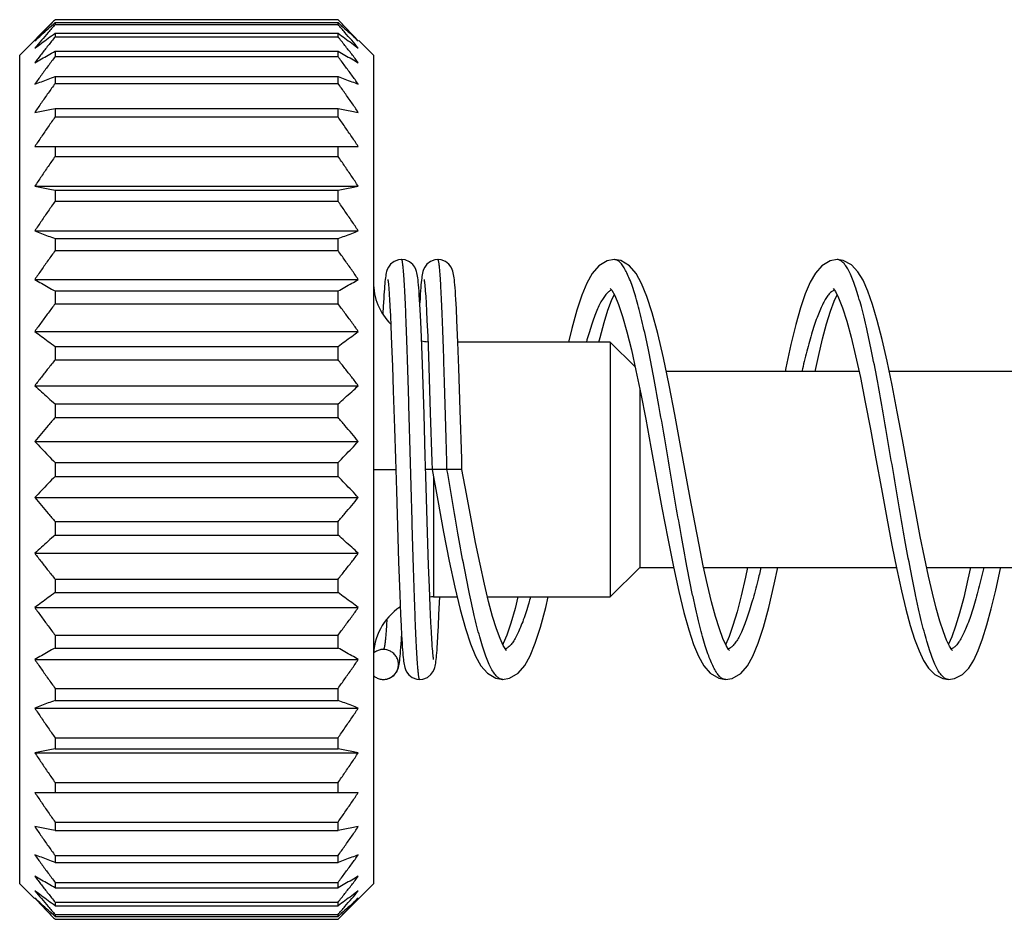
# Model space of a CAD drawing. Header units: inches. Extents: x 0 to 34, y 0 to 22.
# Tile 25 of 41: x 21.617 to 22.274, y 6.848 to 7.448. Entities that reach past the tile are written whole.
import ezdxf

# ---------------------------------------------------------------- set-up
doc = ezdxf.new("R2010")
doc.units = ezdxf.units.IN
doc.header["$LTSCALE"] = 1.87
doc.header["$MEASUREMENT"] = 0
doc.layers.get('0').update_dxf_attribs({"linetype": 'CONTINUOUS'})

msp = doc.modelspace()

# ---------------------------------------------------------------- linework, layer by layer
at = {"color": 7, "linetype": 'CONTINUOUS'}
for p, q in [((21.63923, 7.44743), (21.61661, 7.42481)), ((21.82899, 7.4484), (21.64023, 7.4484)), ((21.64023, 7.44643), (21.82899, 7.44643)), ((21.64023, 7.44643), (21.64023, 7.44523)), ((21.64023, 7.44523), (21.82899, 7.44523)), ((21.82899, 7.44523), (21.82899, 7.44643)), ((21.64023, 7.43937), (21.82899, 7.43937)), ((21.64023, 7.43937), (21.64023, 7.43698)), ((21.64023, 7.43698), (21.82899, 7.43698)), ((21.82899, 7.43698), (21.82899, 7.43937)), ((21.85261, 7.42481), (21.84284, 7.43458)), ((21.61661, 6.87205), (21.61661, 7.42481)), ((21.64023, 7.42733), (21.82899, 7.42733)), ((21.64023, 7.42733), (21.64023, 7.4238)), ((21.64023, 7.4238), (21.82899, 7.4238)), ((21.82899, 7.4238), (21.82899, 7.42733)), ((21.85261, 7.42481), (21.85261, 6.87205)), ((21.64023, 7.41052), (21.82899, 7.41052)), ((21.64023, 7.41052), (21.64023, 7.4059)), ((21.82899, 7.4059), (21.82899, 7.41052)), ((21.64023, 7.4059), (21.82899, 7.4059)), ((21.64023, 7.38922), (21.82899, 7.38922)), ((21.64023, 7.38922), (21.64023, 7.3836)), ((21.82899, 7.3836), (21.82899, 7.38922)), ((21.64023, 7.3836), (21.82899, 7.3836)), ((21.62669, 7.3638), (21.84253, 7.3638)), ((21.64023, 7.3638), (21.64023, 7.35727)), ((21.82899, 7.35727), (21.82899, 7.3638)), ((21.64023, 7.35727), (21.82899, 7.35727)), ((21.62669, 7.33731), (21.84253, 7.33731)), ((21.64023, 7.3347), (21.82899, 7.3347)), ((21.64023, 7.3347), (21.64023, 7.32738)), ((21.82899, 7.32738), (21.82899, 7.3347)), ((21.64023, 7.32738), (21.82899, 7.32738)), ((21.62669, 7.30758), (21.84253, 7.30758)), ((21.64023, 7.30241), (21.82899, 7.30241)), ((21.64023, 7.30241), (21.64023, 7.29442)), ((21.82899, 7.29442), (21.82899, 7.30241)), ((21.64023, 7.29442), (21.82899, 7.29442)), ((22.01329, 7.28843), (22.01321, 7.28843)), ((22.16203, 7.28843), (22.16196, 7.28843)), ((21.62669, 7.27513), (21.84253, 7.27513)), ((21.64023, 7.26749), (21.82899, 7.26749)), ((21.64023, 7.26749), (21.64023, 7.25896)), ((21.82899, 7.25896), (21.82899, 7.26749)), ((22.01065, 7.26918), (22.01158, 7.26802)), ((22.15945, 7.26912), (22.16082, 7.26722)), ((21.86336, 7.26221), (21.86365, 7.25712)), ((21.88377, 7.25523), (21.8834, 7.26191)), ((21.88748, 7.26378), (21.88776, 7.25933)), ((21.88776, 7.25933), (21.88804, 7.25406)), ((21.90799, 7.25547), (21.90763, 7.26196)), ((21.64023, 7.25896), (21.82899, 7.25896)), ((21.85918, 7.25729), (21.85892, 7.25219)), ((21.86365, 7.25712), (21.86396, 7.2511)), ((21.88417, 7.247), (21.88377, 7.25523)), ((21.88804, 7.25406), (21.88834, 7.24793)), ((21.90837, 7.2477), (21.90799, 7.25547)), ((21.86396, 7.2511), (21.86429, 7.24412)), ((21.8846, 7.23679), (21.88417, 7.247)), ((21.88834, 7.24793), (21.88882, 7.23702)), ((21.90896, 7.23345), (21.90837, 7.2477)), ((21.62669, 7.24051), (21.84253, 7.24051)), ((21.86429, 7.24412), (21.86479, 7.23182)), ((21.88528, 7.21868), (21.8846, 7.23679)), ((21.88882, 7.23702), (21.88931, 7.22405)), ((21.9096, 7.21601), (21.90896, 7.23345)), ((22.01061, 7.23343), (21.90896, 7.23343)), ((22.02725, 7.2168), (22.01061, 7.23343)), ((22.01061, 7.23343), (22.01061, 7.06343)), ((21.64023, 7.23053), (21.82899, 7.23053)), ((21.64023, 7.23053), (21.64023, 7.22161)), ((21.82899, 7.22161), (21.82899, 7.23053)), ((21.86479, 7.23182), (21.86532, 7.21738)), ((21.64023, 7.22161), (21.82899, 7.22161)), ((21.88931, 7.22405), (21.88984, 7.20905)), ((21.86532, 7.21738), (21.86588, 7.20089)), ((21.88638, 7.18508), (21.88528, 7.21868)), ((21.91052, 7.18802), (21.9096, 7.21601)), ((22.17662, 7.21379), (22.04798, 7.21379)), ((22.32536, 7.21379), (22.19673, 7.21379)), ((21.88984, 7.20905), (21.89057, 7.18616)), ((21.62669, 7.20432), (21.84253, 7.20432)), ((21.86588, 7.20089), (21.86666, 7.17599)), ((22.03026, 7.20238), (22.03026, 7.08308)), ((21.64023, 7.19216), (21.82899, 7.19216)), ((21.64023, 7.19216), (21.64023, 7.18301)), ((21.82899, 7.18301), (21.82899, 7.19216)), ((21.64023, 7.18301), (21.82899, 7.18301)), ((21.86666, 7.17599), (21.86727, 7.15551)), ((21.62669, 7.16717), (21.84253, 7.16717)), ((21.64023, 7.15305), (21.82899, 7.15305)), ((21.64023, 7.15305), (21.64023, 7.14382)), ((21.82899, 7.14382), (21.82899, 7.15305)), ((21.85261, 7.14843), (21.86748, 7.14843)), ((21.91171, 7.14843), (21.88748, 7.14843)), ((21.64023, 7.14382), (21.82899, 7.14382)), ((21.62669, 7.1297), (21.84253, 7.1297)), ((21.64023, 7.11385), (21.82899, 7.11385)), ((21.64023, 7.11385), (21.64023, 7.1047)), ((21.82899, 7.1047), (21.82899, 7.11385)), ((21.64023, 7.1047), (21.82899, 7.1047)), ((21.88947, 7.08449), (21.88875, 7.10644)), ((21.62669, 7.09255), (21.84253, 7.09255)), ((21.86938, 7.08683), (21.87017, 7.06499)), ((21.88998, 7.06991), (21.88947, 7.08449)), ((22.01061, 7.06343), (22.03026, 7.08308)), ((22.03026, 7.08308), (22.05286, 7.08308)), ((22.07298, 7.08308), (22.2016, 7.08308)), ((22.22172, 7.08308), (22.35035, 7.08308)), ((21.64023, 7.07525), (21.82899, 7.07525)), ((21.64023, 7.07525), (21.64023, 7.06634)), ((21.82899, 7.06634), (21.82899, 7.07525)), ((21.89049, 7.05714), (21.88998, 7.06991)), ((21.64023, 7.06634), (21.82899, 7.06634)), ((21.87017, 7.06499), (21.87071, 7.05167)), ((21.89261, 7.06343), (21.90851, 7.06343)), ((21.89637, 7.05182), (21.89685, 7.06343)), ((21.92874, 7.06343), (22.01061, 7.06343)), ((21.62669, 7.05635), (21.84253, 7.05635)), ((21.89097, 7.04632), (21.89049, 7.05714)), ((21.87071, 7.05167), (21.87106, 7.04421)), ((21.896, 7.04389), (21.89637, 7.05182)), ((21.87106, 7.04421), (21.87139, 7.03784)), ((21.89128, 7.04021), (21.89097, 7.04632)), ((21.89566, 7.03749), (21.896, 7.04389)), ((21.64023, 7.0379), (21.82899, 7.0379)), ((21.64023, 7.0379), (21.64023, 7.02938)), ((21.82899, 7.02938), (21.82899, 7.0379)), ((21.87139, 7.03784), (21.87171, 7.03252)), ((21.89158, 7.03499), (21.89128, 7.04021)), ((21.64023, 7.02938), (21.82899, 7.02938)), ((21.85941, 7.02843), (21.85931, 7.02843)), ((22.09023, 7.02768), (22.08958, 7.02845)), ((22.23894, 7.0277), (22.23846, 7.02826)), ((21.62669, 7.02173), (21.84253, 7.02173)), ((21.85921, 7.00843), (21.85931, 7.00843)), ((21.85921, 7.00843), (21.85931, 7.00843)), ((21.93893, 7.00843), (21.93885, 7.00843)), ((22.08766, 7.00843), (22.08759, 7.00843)), ((22.23639, 7.00843), (22.23632, 7.00843)), ((21.64023, 7.00245), (21.82899, 7.00245)), ((21.64023, 7.00245), (21.64023, 6.99445)), ((21.82899, 6.99445), (21.82899, 7.00245)), ((21.64023, 6.99445), (21.82899, 6.99445)), ((21.62669, 6.98928), (21.84253, 6.98928)), ((21.64023, 6.96949), (21.82899, 6.96949)), ((21.64023, 6.96949), (21.64023, 6.96216)), ((21.82899, 6.96216), (21.82899, 6.96949)), ((21.62669, 6.95956), (21.84253, 6.95956)), ((21.64023, 6.96216), (21.82899, 6.96216)), ((21.64023, 6.93959), (21.82899, 6.93959)), ((21.64023, 6.93959), (21.64023, 6.93306)), ((21.82899, 6.93306), (21.82899, 6.93959)), ((21.62669, 6.93306), (21.84253, 6.93306)), ((21.64023, 6.91326), (21.82899, 6.91326)), ((21.64023, 6.91326), (21.64023, 6.90764)), ((21.82899, 6.90764), (21.82899, 6.91326)), ((21.64023, 6.90764), (21.82899, 6.90764)), ((21.64023, 6.89096), (21.82899, 6.89096)), ((21.64023, 6.89096), (21.64023, 6.88635)), ((21.64023, 6.88635), (21.82899, 6.88635)), ((21.82899, 6.88635), (21.82899, 6.89096)), ((21.61661, 6.87205), (21.62639, 6.86228)), ((21.64023, 6.87307), (21.82899, 6.87307)), ((21.64023, 6.87307), (21.64023, 6.86953)), ((21.82899, 6.86953), (21.82899, 6.87307)), ((21.82999, 6.84943), (21.85261, 6.87205)), ((21.64023, 6.86953), (21.82899, 6.86953)), ((21.64023, 6.85988), (21.82899, 6.85988)), ((21.64023, 6.85988), (21.64023, 6.85749)), ((21.82899, 6.85749), (21.82899, 6.85988)), ((21.64023, 6.85749), (21.82899, 6.85749)), ((21.64023, 6.85164), (21.82899, 6.85164)), ((21.64023, 6.85164), (21.64023, 6.85043)), ((21.64023, 6.85043), (21.82899, 6.85043)), ((21.64023, 6.84847), (21.82899, 6.84847)), ((21.82899, 6.85043), (21.82899, 6.85164))]:
    msp.add_line(p, q, dxfattribs=at)
for points in [[(21.87142, 7.28843), (21.86946, 7.28824), (21.86641, 7.2871), (21.86408, 7.28528), (21.86261, 7.28333), (21.86184, 7.28174), (21.86143, 7.28053), (21.86117, 7.27951), (21.86096, 7.27852), (21.86079, 7.27748), (21.86063, 7.27636), (21.86048, 7.27515), (21.86034, 7.27382), (21.8602, 7.27235), (21.86006, 7.27073), (21.85992, 7.26895), (21.85977, 7.26699), (21.85963, 7.26486), (21.85948, 7.26254), (21.85918, 7.25729)], [(21.8834, 7.26191), (21.88322, 7.26477), (21.88305, 7.26734), (21.88288, 7.26963), (21.88271, 7.27164), (21.88255, 7.2734), (21.88239, 7.27493), (21.88223, 7.27627), (21.88206, 7.27743), (21.88189, 7.27849), (21.88169, 7.27949), (21.88142, 7.28054), (21.88099, 7.28178), (21.88023, 7.28335), (21.87883, 7.28522), (21.87666, 7.28697), (21.8737, 7.28817), (21.87142, 7.28843)], [(21.89565, 7.28843), (21.89364, 7.28823), (21.89061, 7.28708), (21.88831, 7.28528), (21.88684, 7.28334), (21.88606, 7.28172), (21.88564, 7.28047), (21.88537, 7.27938), (21.88516, 7.27834), (21.88498, 7.27724), (21.88482, 7.27605), (21.88467, 7.27472), (21.88451, 7.27323), (21.88436, 7.27156), (21.8842, 7.2697), (21.88405, 7.26763), (21.88389, 7.26533), (21.88373, 7.26277), (21.88354, 7.25956)], [(21.90763, 7.26196), (21.90745, 7.26475), (21.90728, 7.26727), (21.90712, 7.26952), (21.90695, 7.27152), (21.90679, 7.27329), (21.90663, 7.27483), (21.90647, 7.27619), (21.9063, 7.27739), (21.90612, 7.27848), (21.90591, 7.27951), (21.90563, 7.28059), (21.9052, 7.28185), (21.9044, 7.28344), (21.90297, 7.28531), (21.90074, 7.28706), (21.89777, 7.28821), (21.89565, 7.28843)], [(22.01329, 7.28843), (22.00868, 7.28767), (22.00292, 7.28424), (21.99864, 7.2792), (21.99505, 7.27278), (21.99172, 7.2647), (21.98842, 7.25469), (21.98504, 7.24245), (21.98288, 7.23343)], [(22.06393, 7.12933), (22.05734, 7.16546), (22.05369, 7.18506), (22.0499, 7.2046), (22.04607, 7.22296), (22.04229, 7.23922), (22.03864, 7.25287), (22.03509, 7.2639), (22.03158, 7.27253), (22.0279, 7.27918), (22.02347, 7.28435), (22.01762, 7.28774), (22.01326, 7.28842)], [(22.16203, 7.28843), (22.15742, 7.28767), (22.15176, 7.28433), (22.14754, 7.27946), (22.14404, 7.2733), (22.14078, 7.26561), (22.13762, 7.25623), (22.13444, 7.24503), (22.13116, 7.23176), (22.12772, 7.21617), (22.12724, 7.21379)], [(22.20552, 7.16842), (22.20206, 7.18699), (22.19863, 7.20462), (22.19528, 7.22076), (22.192, 7.23519), (22.1888, 7.2478), (22.18563, 7.25855), (22.18248, 7.26747), (22.17927, 7.27466), (22.1758, 7.28035), (22.17158, 7.28487), (22.166, 7.28785), (22.162, 7.28843)], [(21.86218, 7.2751), (21.8622, 7.275), (21.86227, 7.27464), (21.86235, 7.27406), (21.86245, 7.27328), (21.86257, 7.27231), (21.86268, 7.27113), (21.86281, 7.26976), (21.86294, 7.26819), (21.86307, 7.26641), (21.86321, 7.26442), (21.86336, 7.26221)], [(21.88642, 7.27508), (21.88641, 7.2751), (21.88643, 7.27503), (21.88648, 7.27472), (21.88656, 7.27421), (21.88665, 7.27351), (21.88676, 7.27265), (21.88687, 7.27161), (21.88698, 7.2704), (21.8871, 7.26902), (21.88723, 7.26746), (21.88735, 7.26572), (21.88748, 7.26378)], [(22.01158, 7.26802), (22.01359, 7.26443), (22.01608, 7.25851), (22.01882, 7.25037), (22.02172, 7.24019), (22.02471, 7.22814), (22.02779, 7.21438)], [(22.16082, 7.26722), (22.16303, 7.2629), (22.16563, 7.25624), (22.16844, 7.24744), (22.17135, 7.23672), (22.17437, 7.22416), (22.1775, 7.20975), (22.18078, 7.19344), (22.18425, 7.17526), (22.18786, 7.15562), (22.19153, 7.1355), (22.19514, 7.11595), (22.1986, 7.09789), (22.20186, 7.08178), (22.20496, 7.06759), (22.20794, 7.0552), (22.21084, 7.04448), (22.21372, 7.03528), (22.21663, 7.02751), (22.21966, 7.02111), (22.22299, 7.01591), (22.22713, 7.01171), (22.23257, 7.00895), (22.23636, 7.00843)], [(22.0031, 7.23343), (22.00385, 7.23654), (22.00651, 7.24643), (22.00907, 7.25466), (22.01146, 7.26112), (22.01326, 7.26502)], [(22.14735, 7.21379), (22.14954, 7.22382), (22.15231, 7.23548), (22.155, 7.24557), (22.15758, 7.254), (22.16, 7.26064), (22.16196, 7.26499)], [(22.02779, 7.21438), (22.03096, 7.19895), (22.03427, 7.18189), (22.03773, 7.1633), (22.04511, 7.1229)], [(21.91171, 7.14843), (21.9115, 7.15559), (21.91052, 7.18802)], [(21.88875, 7.10644), (21.88761, 7.14397), (21.88742, 7.15065), (21.88721, 7.15743), (21.88638, 7.18508)], [(21.89057, 7.18616), (21.89155, 7.15384), (21.89171, 7.14843)], [(22.23846, 7.02826), (22.237, 7.03054), (22.23508, 7.03451), (22.23291, 7.04007), (22.23057, 7.04721), (22.22811, 7.05585), (22.22556, 7.06593), (22.22294, 7.07735), (22.22025, 7.08999), (22.21751, 7.10369), (22.21471, 7.11832), (22.21182, 7.13393), (22.20552, 7.16842)], [(21.86727, 7.15551), (21.86769, 7.14129), (21.86791, 7.13412), (21.86938, 7.08683)], [(21.89171, 7.14843), (21.8955, 7.12771), (21.89943, 7.10666), (21.90326, 7.08724), (21.90697, 7.06993), (21.91053, 7.05499), (21.91397, 7.04245), (21.91733, 7.03221), (21.92071, 7.02404), (21.92432, 7.01759), (21.92864, 7.01256), (21.93437, 7.00917), (21.93889, 7.00844)], [(21.94147, 7.0277), (21.94151, 7.02767), (21.94087, 7.02842), (21.93923, 7.03111), (21.9371, 7.03573), (21.93471, 7.04219), (21.93215, 7.05045), (21.92946, 7.06042), (21.92667, 7.07203), (21.92378, 7.08521), (21.92082, 7.09978), (21.91777, 7.11555), (21.91466, 7.13228), (21.91171, 7.14843)], [(22.08958, 7.02845), (22.08794, 7.03116), (22.08583, 7.03574), (22.08345, 7.04216), (22.08091, 7.05034), (22.07826, 7.06016), (22.07552, 7.0715), (22.07273, 7.0842), (22.06988, 7.0981), (22.06697, 7.11312), (22.06393, 7.12933)], [(22.04511, 7.1229), (22.04896, 7.10251), (22.05274, 7.08362), (22.05632, 7.06718), (22.05972, 7.05317), (22.06301, 7.04144), (22.06624, 7.03175), (22.06953, 7.02385), (22.07307, 7.01755), (22.07733, 7.01259), (22.08304, 7.0092), (22.08763, 7.00844)], [(22.08759, 7.00843), (22.09188, 7.00909), (22.09773, 7.01243), (22.10214, 7.0175), (22.10581, 7.02405), (22.10931, 7.03256), (22.11281, 7.04333), (22.11636, 7.05647), (22.11999, 7.07189), (22.12236, 7.08308)], [(22.10225, 7.08308), (22.10087, 7.0766), (22.098, 7.06421), (22.09521, 7.05341), (22.09251, 7.04432), (22.08996, 7.0371), (22.08768, 7.03186), (22.08764, 7.0318)], [(22.23632, 7.00843), (22.24031, 7.009), (22.24571, 7.01181), (22.24982, 7.01603), (22.25314, 7.02126), (22.25615, 7.02768), (22.25907, 7.03549), (22.26196, 7.04476), (22.26487, 7.05557), (22.26786, 7.06804), (22.27096, 7.0823), (22.27112, 7.08308)], [(22.25099, 7.08308), (22.2493, 7.07521), (22.24646, 7.0631), (22.24371, 7.05261), (22.24109, 7.04385), (22.23862, 7.03692), (22.2364, 7.03185), (22.23638, 7.03182)], [(21.93885, 7.00843), (21.94341, 7.00917), (21.94917, 7.01257), (21.95354, 7.01769), (21.95717, 7.02423), (21.96059, 7.03258), (21.96403, 7.04319), (21.9676, 7.05633), (21.96927, 7.06343)], [(21.94904, 7.06343), (21.94712, 7.05577), (21.94427, 7.04588), (21.94158, 7.03801), (21.93915, 7.03229), (21.9389, 7.03183)], [(21.85931, 7.00843), (21.86152, 7.00868), (21.86451, 7.00987), (21.86673, 7.01167), (21.86815, 7.01358), (21.86893, 7.0152), (21.86935, 7.01647), (21.86962, 7.01757), (21.86982, 7.01863), (21.87, 7.01975), (21.87016, 7.02098), (21.87032, 7.02235), (21.87048, 7.0239), (21.87063, 7.02562), (21.87079, 7.02755), (21.87095, 7.02969), (21.87111, 7.03208), (21.87127, 7.03472), (21.87142, 7.03729)], [(21.88354, 7.00843), (21.88556, 7.00864), (21.88861, 7.00979), (21.89093, 7.01163), (21.89236, 7.01355), (21.89313, 7.01514), (21.89354, 7.01634), (21.89379, 7.01735), (21.89399, 7.01832), (21.89416, 7.01932), (21.89432, 7.02042), (21.89447, 7.02163), (21.89461, 7.02298), (21.89476, 7.02447), (21.8949, 7.02614), (21.89505, 7.02799), (21.8952, 7.03003), (21.89535, 7.03229), (21.89566, 7.03749)], [(21.87171, 7.03252), (21.87186, 7.03023), (21.87201, 7.02816), (21.87216, 7.02631), (21.8723, 7.02464), (21.87245, 7.02314), (21.87259, 7.02179), (21.87274, 7.02057), (21.8729, 7.01945), (21.87307, 7.01841), (21.87327, 7.0174), (21.87354, 7.01635), (21.87395, 7.01513), (21.87472, 7.01353), (21.87619, 7.01159), (21.8785, 7.00978), (21.88154, 7.00863), (21.88354, 7.00843)], [(21.89278, 7.02177), (21.89276, 7.02187), (21.89269, 7.02223), (21.89261, 7.02281), (21.89251, 7.0236), (21.89239, 7.02459), (21.89227, 7.02578), (21.89215, 7.02718), (21.89201, 7.02881), (21.89187, 7.03065), (21.89173, 7.03271), (21.89158, 7.03499)]]:
    msp.add_lwpolyline(points, dxfattribs=at)
for centre, start, end in [((21.89261, 7.27343), 180.00363, 224.77789), ((21.89261, 7.27343), 258.52624, 264.67685), ((21.89261, 7.02343), 90, 93.43049), ((21.89261, 7.02343), 123.81127, 179.99644)]:
    msp.add_arc(centre, 0.04, start, end, dxfattribs=at)
for points, knots in [([(21.63925, 7.44739), (21.63803, 7.44615), (21.6353, 7.44335), (21.63111, 7.43898), (21.62815, 7.43584), (21.62669, 7.43428)], [0, 0, 0, 0, 0.286985, 0.646116, 1, 1, 1, 1]), ([(21.62669, 7.43428), (21.62816, 7.43563), (21.63112, 7.43833), (21.63563, 7.44238), (21.63869, 7.44508), (21.64023, 7.44643)], [0, 0, 0, 0, 0.328075, 0.661414, 1, 1, 1, 1]), ([(21.64023, 7.44523), (21.63869, 7.44346), (21.63563, 7.43995), (21.63111, 7.43467), (21.62815, 7.43114), (21.62669, 7.42939)], [0, 0, 0, 0, 0.337841, 0.671176, 1, 1, 1, 1]), ([(21.82899, 7.44643), (21.83054, 7.44508), (21.83359, 7.44238), (21.83811, 7.43833), (21.84107, 7.43563), (21.84253, 7.43428)], [0, 0, 0, 0, 0.338586, 0.671925, 1, 1, 1, 1]), ([(21.84253, 7.42939), (21.84107, 7.43114), (21.83811, 7.43467), (21.8336, 7.43995), (21.83054, 7.44346), (21.82899, 7.44523)], [0, 0, 0, 0, 0.328824, 0.662159, 1, 1, 1, 1]), ([(21.84253, 7.43428), (21.84105, 7.43586), (21.83808, 7.43902), (21.83389, 7.44339), (21.83117, 7.44617), (21.82998, 7.44739)], [0, 0, 0, 0, 0.358048, 0.717197, 1, 1, 1, 1]), ([(21.62669, 7.42939), (21.62816, 7.4305), (21.63112, 7.43272), (21.63563, 7.43605), (21.63869, 7.43826), (21.64023, 7.43937)], [0, 0, 0, 0, 0.3275, 0.660843, 1, 1, 1, 1]), ([(21.64023, 7.43698), (21.63869, 7.43505), (21.63562, 7.43121), (21.63111, 7.42545), (21.62815, 7.4216), (21.62669, 7.41969)], [0, 0, 0, 0, 0.337576, 0.670911, 1, 1, 1, 1]), ([(21.82899, 7.43937), (21.83054, 7.43826), (21.83359, 7.43605), (21.83811, 7.43272), (21.84107, 7.4305), (21.84253, 7.42939)], [0, 0, 0, 0, 0.339157, 0.6725, 1, 1, 1, 1]), ([(21.84253, 7.41969), (21.84107, 7.4216), (21.83812, 7.42545), (21.8336, 7.43121), (21.83054, 7.43505), (21.82899, 7.43698)], [0, 0, 0, 0, 0.329089, 0.662424, 1, 1, 1, 1]), ([(21.62669, 7.41969), (21.62816, 7.42054), (21.63112, 7.42224), (21.63564, 7.42479), (21.63869, 7.42648), (21.64023, 7.42733)], [0, 0, 0, 0, 0.326824, 0.660172, 1, 1, 1, 1]), ([(21.64023, 7.4238), (21.63869, 7.42174), (21.63562, 7.41764), (21.63111, 7.41149), (21.62815, 7.40739), (21.62669, 7.40535)], [0, 0, 0, 0, 0.337386, 0.67072, 1, 1, 1, 1]), ([(21.82899, 7.42733), (21.83053, 7.42648), (21.83359, 7.42479), (21.8381, 7.42224), (21.84107, 7.42054), (21.84253, 7.41969)], [0, 0, 0, 0, 0.339828, 0.673176, 1, 1, 1, 1]), ([(21.84253, 7.40535), (21.84107, 7.40739), (21.83812, 7.41149), (21.8336, 7.41764), (21.83054, 7.42174), (21.82899, 7.4238)], [0, 0, 0, 0, 0.32928, 0.662614, 1, 1, 1, 1]), ([(21.62669, 7.40535), (21.62816, 7.40592), (21.63113, 7.40708), (21.63564, 7.4088), (21.63869, 7.40994), (21.64023, 7.41052)], [0, 0, 0, 0, 0.326124, 0.659477, 1, 1, 1, 1]), ([(21.82899, 7.41052), (21.83053, 7.40994), (21.83358, 7.4088), (21.8381, 7.40708), (21.84107, 7.40592), (21.84253, 7.40535)], [0, 0, 0, 0, 0.340523, 0.673876, 1, 1, 1, 1]), ([(21.64023, 7.4059), (21.63869, 7.40375), (21.63562, 7.39947), (21.63111, 7.39304), (21.62815, 7.38875), (21.62669, 7.38661)], [0, 0, 0, 0, 0.337257, 0.670591, 1, 1, 1, 1]), ([(21.84253, 7.38661), (21.84107, 7.38875), (21.83812, 7.39304), (21.8336, 7.39947), (21.83054, 7.40375), (21.82899, 7.4059)], [0, 0, 0, 0, 0.329409, 0.662743, 1, 1, 1, 1]), ([(21.62669, 7.38661), (21.62816, 7.3869), (21.63113, 7.38749), (21.63565, 7.38835), (21.63869, 7.38893), (21.64023, 7.38922)], [0, 0, 0, 0, 0.325561, 0.65892, 1, 1, 1, 1]), ([(21.82899, 7.38922), (21.83053, 7.38893), (21.83358, 7.38835), (21.83809, 7.38749), (21.84106, 7.3869), (21.84253, 7.38661)], [0, 0, 0, 0, 0.34108, 0.674439, 1, 1, 1, 1]), ([(21.64023, 7.3836), (21.63869, 7.38139), (21.63562, 7.37699), (21.63111, 7.37039), (21.62815, 7.366), (21.62669, 7.3638)], [0, 0, 0, 0, 0.337182, 0.670515, 1, 1, 1, 1]), ([(21.84253, 7.3638), (21.84107, 7.366), (21.83812, 7.37039), (21.8336, 7.37699), (21.83054, 7.38139), (21.82899, 7.3836)], [0, 0, 0, 0, 0.329485, 0.662818, 1, 1, 1, 1]), ([(21.64023, 7.35727), (21.63869, 7.35505), (21.63562, 7.35061), (21.63111, 7.34396), (21.62815, 7.33952), (21.62669, 7.33731)], [0, 0, 0, 0, 0.337153, 0.670486, 1, 1, 1, 1]), ([(21.84253, 7.33731), (21.84107, 7.33952), (21.83812, 7.34396), (21.8336, 7.35061), (21.83054, 7.35505), (21.82899, 7.35727)], [0, 0, 0, 0, 0.329514, 0.662847, 1, 1, 1, 1]), ([(21.62669, 7.33731), (21.62816, 7.33702), (21.63113, 7.33643), (21.63565, 7.33556), (21.63869, 7.33499), (21.64023, 7.3347)], [0, 0, 0, 0, 0.325541, 0.658899, 1, 1, 1, 1]), ([(21.82899, 7.3347), (21.83053, 7.33499), (21.83358, 7.33556), (21.83809, 7.33643), (21.84106, 7.33702), (21.84253, 7.33731)], [0, 0, 0, 0, 0.341101, 0.674459, 1, 1, 1, 1]), ([(21.64023, 7.32738), (21.63869, 7.32517), (21.63562, 7.32077), (21.63111, 7.31417), (21.62815, 7.30977), (21.62669, 7.30758)], [0, 0, 0, 0, 0.337171, 0.670504, 1, 1, 1, 1]), ([(21.84253, 7.30758), (21.84107, 7.30977), (21.83812, 7.31417), (21.8336, 7.32077), (21.83054, 7.32517), (21.82899, 7.32738)], [0, 0, 0, 0, 0.329496, 0.662829, 1, 1, 1, 1]), ([(21.62669, 7.30758), (21.62816, 7.307), (21.63113, 7.30585), (21.63564, 7.30413), (21.63869, 7.30298), (21.64023, 7.30241)], [0, 0, 0, 0, 0.326082, 0.659435, 1, 1, 1, 1]), ([(21.82899, 7.30241), (21.83053, 7.30298), (21.83358, 7.30413), (21.8381, 7.30585), (21.84107, 7.307), (21.84253, 7.30758)], [0, 0, 0, 0, 0.340565, 0.673918, 1, 1, 1, 1]), ([(21.64023, 7.29442), (21.63869, 7.29227), (21.63562, 7.28798), (21.63111, 7.28155), (21.62815, 7.27727), (21.62669, 7.27513)], [0, 0, 0, 0, 0.337236, 0.670569, 1, 1, 1, 1]), ([(21.84253, 7.27513), (21.84107, 7.27727), (21.83812, 7.28155), (21.8336, 7.28798), (21.83054, 7.29227), (21.82899, 7.29442)], [0, 0, 0, 0, 0.329431, 0.662764, 1, 1, 1, 1]), ([(21.88354, 7.00843), (21.88353, 7.00843), (21.8835, 7.00843), (21.88343, 7.00847), (21.88336, 7.00857), (21.88329, 7.0087), (21.88322, 7.00889), (21.88315, 7.00912), (21.88305, 7.00952), (21.88293, 7.01015), (21.88279, 7.01104), (21.88265, 7.01212), (21.88251, 7.01339), (21.88236, 7.01485), (21.88222, 7.01649), (21.88208, 7.01831), (21.88188, 7.0211), (21.88164, 7.02501), (21.88135, 7.03022), (21.88107, 7.03608), (21.88078, 7.04256), (21.8805, 7.04962), (21.88021, 7.05723), (21.87982, 7.06833), (21.87934, 7.08325), (21.87878, 7.10213), (21.87821, 7.12204), (21.87764, 7.14253), (21.87708, 7.16315), (21.87651, 7.18345), (21.87594, 7.20297), (21.87546, 7.21856), (21.87507, 7.23033), (21.87479, 7.23851), (21.8745, 7.24619), (21.87422, 7.25333), (21.87393, 7.2599), (21.87365, 7.26584), (21.87337, 7.27115), (21.87312, 7.27515), (21.87292, 7.278), (21.87278, 7.27987), (21.87264, 7.28156), (21.8725, 7.28307), (21.87236, 7.2844), (21.87221, 7.28553), (21.87207, 7.28648), (21.87193, 7.28724), (21.87181, 7.28775), (21.87171, 7.28806), (21.87164, 7.28822), (21.87157, 7.28834), (21.8715, 7.28841), (21.87145, 7.28843), (21.87142, 7.28843)], [0, 0, 0, 0, 0.000068, 0.000357, 0.000756, 0.001299, 0.002, 0.002863, 0.003891, 0.006446, 0.009669, 0.013558, 0.018111, 0.023324, 0.029193, 0.035713, 0.042873, 0.059066, 0.077679, 0.098615, 0.121772, 0.147012, 0.174191, 0.203164, 0.265863, 0.333708, 0.405221, 0.478818, 0.552882, 0.625784, 0.695911, 0.761732, 0.792562, 0.82178, 0.849231, 0.874758, 0.898211, 0.919473, 0.938432, 0.954978, 0.962313, 0.969011, 0.975065, 0.980468, 0.985215, 0.989299, 0.992716, 0.995461, 0.997535, 0.998325, 0.998954, 0.999432, 0.999777, 1, 1, 1, 1]), ([(21.90171, 7.14843), (21.90152, 7.15534), (21.90114, 7.16901), (21.90058, 7.18913), (21.9001, 7.20541), (21.89971, 7.21787), (21.89943, 7.22668), (21.89914, 7.23506), (21.89885, 7.24296), (21.89857, 7.25034), (21.89829, 7.25716), (21.898, 7.26337), (21.89772, 7.26896), (21.89743, 7.27387), (21.89715, 7.2781), (21.89691, 7.28118), (21.89671, 7.28327), (21.89656, 7.28457), (21.89642, 7.28568), (21.89628, 7.2866), (21.89614, 7.28733), (21.89601, 7.28787), (21.89589, 7.2882), (21.89578, 7.28837), (21.89571, 7.28842), (21.89567, 7.28843), (21.89565, 7.28843)], [0, 0, 0, 0, 0.147795, 0.292341, 0.430438, 0.496124, 0.559075, 0.618932, 0.675381, 0.728119, 0.776847, 0.821277, 0.861187, 0.896371, 0.926623, 0.951759, 0.962375, 0.971674, 0.979648, 0.986289, 0.991591, 0.995558, 0.998215, 0.999089, 0.999716, 1, 1, 1, 1]), ([(22.08663, 7.00856), (22.08652, 7.00858), (22.0861, 7.00871), (22.08536, 7.00904), (22.08444, 7.00966), (22.08353, 7.01048), (22.08262, 7.01151), (22.08135, 7.01323), (22.07979, 7.01591), (22.07799, 7.01974), (22.07619, 7.02433), (22.07439, 7.02964), (22.07258, 7.03565), (22.07078, 7.04232), (22.06897, 7.04962), (22.06716, 7.05749), (22.06468, 7.06901), (22.06162, 7.0845), (22.05803, 7.10414), (22.05319, 7.13197), (22.04847, 7.16022), (22.04365, 7.1882), (22.04006, 7.20811), (22.03647, 7.22662), (22.03341, 7.24095), (22.03091, 7.25138), (22.0291, 7.25833), (22.0273, 7.26464), (22.02549, 7.27026), (22.02369, 7.27517), (22.02189, 7.27934), (22.0201, 7.28275), (22.01831, 7.28539), (22.01671, 7.28704), (22.01542, 7.28788), (22.0145, 7.28827), (22.01381, 7.28841), (22.01343, 7.28843), (22.01337, 7.28843)], [0, 0, 0, 0, 0.001141, 0.004526, 0.008249, 0.012401, 0.017047, 0.022228, 0.034284, 0.048686, 0.065462, 0.084593, 0.106001, 0.129584, 0.155234, 0.182828, 0.21221, 0.275667, 0.344214, 0.416281, 0.564376, 0.637006, 0.706475, 0.771189, 0.82972, 0.856248, 0.880766, 0.903157, 0.92331, 0.941134, 0.956593, 0.969688, 0.980478, 0.989149, 0.99283, 0.996186, 0.999339, 1, 1, 1, 1]), ([(22.2363, 7.00843), (22.23601, 7.00843), (22.2354, 7.00851), (22.2345, 7.00883), (22.23358, 7.00936), (22.23229, 7.0104), (22.23071, 7.01227), (22.22891, 7.01516), (22.22712, 7.01883), (22.22532, 7.02325), (22.22352, 7.0284), (22.22171, 7.03425), (22.21991, 7.04078), (22.2181, 7.04794), (22.21629, 7.0557), (22.21381, 7.06707), (22.21075, 7.0824), (22.20716, 7.1019), (22.20357, 7.12249), (22.19997, 7.14369), (22.19638, 7.165), (22.19278, 7.18592), (22.18919, 7.20596), (22.18561, 7.22465), (22.18254, 7.23915), (22.18004, 7.24975), (22.17824, 7.25684), (22.17643, 7.26329), (22.17462, 7.26907), (22.17282, 7.27414), (22.17103, 7.27848), (22.16923, 7.28206), (22.16744, 7.28487), (22.16585, 7.28666), (22.16456, 7.28764), (22.16364, 7.28813), (22.16281, 7.28838), (22.16228, 7.28843), (22.16207, 7.28843)], [0, 0, 0, 0, 0.002906, 0.00617, 0.009722, 0.013664, 0.022975, 0.034472, 0.048309, 0.064515, 0.08306, 0.103891, 0.12693, 0.152057, 0.179138, 0.208032, 0.27064, 0.338465, 0.40999, 0.483572, 0.557532, 0.630178, 0.699841, 0.764953, 0.824031, 0.850907, 0.875808, 0.898598, 0.919181, 0.937475, 0.953419, 0.966983, 0.978229, 0.98732, 0.991169, 0.994647, 0.997862, 1, 1, 1, 1]), ([(21.62669, 7.27513), (21.62816, 7.27428), (21.63112, 7.27257), (21.63564, 7.27003), (21.63869, 7.26834), (21.64023, 7.26749)], [0, 0, 0, 0, 0.32676, 0.660108, 1, 1, 1, 1]), ([(21.82899, 7.26749), (21.83053, 7.26834), (21.83359, 7.27003), (21.8381, 7.27257), (21.84107, 7.27428), (21.84253, 7.27513)], [0, 0, 0, 0, 0.339892, 0.67324, 1, 1, 1, 1]), ([(22.01148, 7.2681), (22.01126, 7.26801), (22.01072, 7.26777), (22.00988, 7.26724), (22.00861, 7.2662), (22.00703, 7.26441), (22.00523, 7.26171), (22.00343, 7.25834), (22.00163, 7.25434), (21.99982, 7.24972), (21.99802, 7.2445), (21.9963, 7.23902), (21.99522, 7.23526), (21.99471, 7.23345)], [0, 0, 0, 0, 0.018147, 0.045327, 0.075099, 0.143753, 0.226074, 0.322944, 0.43468, 0.561082, 0.701723, 0.856071, 1, 1, 1, 1]), ([(22.15881, 7.26735), (22.15858, 7.26719), (22.15767, 7.26651), (22.15616, 7.26493), (22.15436, 7.26237), (22.15256, 7.25915), (22.15076, 7.25528), (22.14896, 7.2508), (22.14715, 7.24571), (22.14464, 7.23785), (22.14167, 7.22715), (22.1395, 7.2183), (22.13844, 7.21379)], [0, 0, 0, 0, 0.014071, 0.058638, 0.112331, 0.175805, 0.249264, 0.332693, 0.425918, 0.528535, 0.759929, 1, 1, 1, 1]), ([(22.16026, 7.26811), (22.16016, 7.26807), (22.16002, 7.26802), (22.15987, 7.26795), (22.15983, 7.26793)], [0, 0, 0, 0, 0.671618, 1, 1, 1, 1]), ([(21.64023, 7.25896), (21.63869, 7.2569), (21.63562, 7.25281), (21.63111, 7.24666), (21.62815, 7.24256), (21.62669, 7.24051)], [0, 0, 0, 0, 0.337353, 0.670687, 1, 1, 1, 1]), ([(21.84253, 7.24051), (21.84107, 7.24256), (21.83812, 7.24666), (21.8336, 7.25281), (21.83054, 7.2569), (21.82899, 7.25896)], [0, 0, 0, 0, 0.329313, 0.662647, 1, 1, 1, 1]), ([(21.62669, 7.24051), (21.62816, 7.2394), (21.63112, 7.23718), (21.63563, 7.23385), (21.63869, 7.23164), (21.64023, 7.23053)], [0, 0, 0, 0, 0.327413, 0.660755, 1, 1, 1, 1]), ([(21.82899, 7.23053), (21.83054, 7.23164), (21.83359, 7.23385), (21.83811, 7.23718), (21.84107, 7.2394), (21.84253, 7.24051)], [0, 0, 0, 0, 0.339245, 0.672587, 1, 1, 1, 1]), ([(21.64023, 7.22161), (21.63869, 7.21968), (21.63562, 7.21584), (21.63111, 7.21008), (21.62815, 7.20623), (21.62669, 7.20432)], [0, 0, 0, 0, 0.337532, 0.670866, 1, 1, 1, 1]), ([(21.84253, 7.20432), (21.84107, 7.20623), (21.83812, 7.21008), (21.8336, 7.21584), (21.83054, 7.21968), (21.82899, 7.22161)], [0, 0, 0, 0, 0.329134, 0.662468, 1, 1, 1, 1]), ([(21.62669, 7.20432), (21.62815, 7.20297), (21.63112, 7.20026), (21.63563, 7.19621), (21.63869, 7.19351), (21.64023, 7.19216)], [0, 0, 0, 0, 0.32796, 0.661299, 1, 1, 1, 1]), ([(21.82899, 7.19216), (21.83054, 7.19351), (21.8336, 7.19621), (21.83811, 7.20026), (21.84107, 7.20297), (21.84253, 7.20432)], [0, 0, 0, 0, 0.338701, 0.67204, 1, 1, 1, 1]), ([(21.64023, 7.18301), (21.63869, 7.18124), (21.63563, 7.17773), (21.63111, 7.17245), (21.62815, 7.16892), (21.62669, 7.16717)], [0, 0, 0, 0, 0.337784, 0.671119, 1, 1, 1, 1]), ([(21.84253, 7.16717), (21.84107, 7.16892), (21.83811, 7.17245), (21.8336, 7.17773), (21.83054, 7.18124), (21.82899, 7.18301)], [0, 0, 0, 0, 0.328881, 0.662216, 1, 1, 1, 1]), ([(21.62669, 7.16717), (21.62815, 7.1656), (21.63111, 7.16246), (21.63563, 7.15775), (21.63869, 7.15462), (21.64023, 7.15305)], [0, 0, 0, 0, 0.328386, 0.661723, 1, 1, 1, 1]), ([(21.82899, 7.15305), (21.83054, 7.15462), (21.8336, 7.15775), (21.83811, 7.16246), (21.84107, 7.1656), (21.84253, 7.16717)], [0, 0, 0, 0, 0.338277, 0.671614, 1, 1, 1, 1]), ([(21.93862, 7.00844), (21.93844, 7.00845), (21.9376, 7.00856), (21.93646, 7.0091), (21.93531, 7.01), (21.9344, 7.01092), (21.93349, 7.01203), (21.93222, 7.01387), (21.93065, 7.0167), (21.92886, 7.0207), (21.92706, 7.02545), (21.92526, 7.03092), (21.92345, 7.03707), (21.92164, 7.04389), (21.91915, 7.05415), (21.91607, 7.06829), (21.91249, 7.08662), (21.9089, 7.1064), (21.90531, 7.12716), (21.90292, 7.14129), (21.90171, 7.14843)], [0, 0, 0, 0, 0.00366, 0.017124, 0.024926, 0.033643, 0.043377, 0.0542, 0.07928, 0.109102, 0.14366, 0.182858, 0.226561, 0.274593, 0.326697, 0.441974, 0.569947, 0.707707, 0.852163, 1, 1, 1, 1]), ([(21.64023, 7.14382), (21.63869, 7.14224), (21.63563, 7.13911), (21.63111, 7.1344), (21.62815, 7.13126), (21.62669, 7.1297)], [0, 0, 0, 0, 0.338277, 0.671614, 1, 1, 1, 1]), ([(21.84253, 7.1297), (21.84107, 7.13126), (21.83811, 7.1344), (21.8336, 7.13911), (21.83054, 7.14224), (21.82899, 7.14382)], [0, 0, 0, 0, 0.328386, 0.661723, 1, 1, 1, 1]), ([(21.89261, 7.14349), (21.89261, 7.13861), (21.89261, 7.12724), (21.89261, 7.11041), (21.89261, 7.09404), (21.89261, 7.08152), (21.89261, 7.07152), (21.89261, 7.0673), (21.89261, 7.06347), (21.89261, 7.06344), (21.89261, 7.06344)], [0, 0, 0, 0, 0.18259, 0.425843, 0.631795, 0.790769, 0.907061, 0.977698, 0.999253, 1, 1, 1, 1]), ([(21.62669, 7.1297), (21.62815, 7.12794), (21.63111, 7.12442), (21.63563, 7.11914), (21.63869, 7.11562), (21.64023, 7.11385)], [0, 0, 0, 0, 0.328881, 0.662216, 1, 1, 1, 1]), ([(21.82899, 7.11385), (21.83054, 7.11562), (21.8336, 7.11914), (21.83811, 7.12442), (21.84107, 7.12794), (21.84253, 7.1297)], [0, 0, 0, 0, 0.337784, 0.671119, 1, 1, 1, 1]), ([(21.64023, 7.1047), (21.63869, 7.10335), (21.63563, 7.10065), (21.63112, 7.0966), (21.62815, 7.0939), (21.62669, 7.09255)], [0, 0, 0, 0, 0.338701, 0.67204, 1, 1, 1, 1]), ([(21.84253, 7.09255), (21.84107, 7.0939), (21.83811, 7.0966), (21.8336, 7.10065), (21.83054, 7.10335), (21.82899, 7.1047)], [0, 0, 0, 0, 0.32796, 0.661299, 1, 1, 1, 1]), ([(21.62669, 7.09255), (21.62815, 7.09063), (21.63111, 7.08678), (21.63562, 7.08102), (21.63869, 7.07718), (21.64023, 7.07525)], [0, 0, 0, 0, 0.329134, 0.662468, 1, 1, 1, 1]), ([(21.82899, 7.07525), (21.83054, 7.07718), (21.8336, 7.08102), (21.83812, 7.08678), (21.84107, 7.09063), (21.84253, 7.09255)], [0, 0, 0, 0, 0.337532, 0.670866, 1, 1, 1, 1]), ([(22.11117, 7.08307), (22.11048, 7.08014), (22.10867, 7.07267), (22.10617, 7.0632), (22.10367, 7.05486), (22.10186, 7.04939), (22.10006, 7.0445), (22.09825, 7.04022), (22.09645, 7.03657), (22.09465, 7.03357), (22.09308, 7.03153), (22.09181, 7.03027), (22.09076, 7.02944), (22.08995, 7.02898), (22.08946, 7.02879)], [0, 0, 0, 0, 0.151576, 0.387731, 0.493536, 0.590487, 0.678189, 0.756301, 0.824609, 0.883202, 0.93246, 0.953853, 0.973304, 1, 1, 1, 1]), ([(22.2599, 7.08307), (22.25934, 7.08068), (22.25766, 7.07368), (22.2553, 7.06464), (22.2528, 7.05615), (22.25099, 7.05056), (22.24919, 7.04554), (22.24738, 7.04112), (22.24558, 7.03733), (22.24378, 7.03418), (22.24198, 7.03169), (22.24023, 7.02993), (22.23898, 7.02914), (22.23842, 7.02889)], [0, 0, 0, 0, 0.124057, 0.364598, 0.472805, 0.57222, 0.662359, 0.74293, 0.813756, 0.874789, 0.926256, 0.968957, 1, 1, 1, 1]), ([(21.64023, 7.06634), (21.63869, 7.06523), (21.63563, 7.06301), (21.63112, 7.05969), (21.62816, 7.05746), (21.62669, 7.05635)], [0, 0, 0, 0, 0.339245, 0.672587, 1, 1, 1, 1]), ([(21.84253, 7.05635), (21.84107, 7.05746), (21.83811, 7.05969), (21.83359, 7.06301), (21.83054, 7.06523), (21.82899, 7.06634)], [0, 0, 0, 0, 0.327413, 0.660755, 1, 1, 1, 1]), ([(21.95744, 7.06341), (21.95706, 7.06205), (21.9561, 7.05872), (21.95453, 7.0536), (21.95273, 7.04825), (21.95092, 7.0435), (21.94912, 7.03936), (21.94732, 7.03585), (21.94552, 7.03299), (21.94395, 7.03108), (21.94267, 7.02993), (21.94182, 7.02933), (21.94126, 7.02903), (21.94102, 7.02892)], [0, 0, 0, 0, 0.108661, 0.267605, 0.412841, 0.543695, 0.659812, 0.761033, 0.847456, 0.919703, 0.951034, 0.979577, 1, 1, 1, 1]), ([(21.62669, 7.05635), (21.62815, 7.05431), (21.63111, 7.05021), (21.63562, 7.04406), (21.63869, 7.03996), (21.64023, 7.0379)], [0, 0, 0, 0, 0.329313, 0.662647, 1, 1, 1, 1]), ([(21.82899, 7.0379), (21.83054, 7.03996), (21.8336, 7.04406), (21.83812, 7.05021), (21.84107, 7.05431), (21.84253, 7.05635)], [0, 0, 0, 0, 0.337353, 0.670687, 1, 1, 1, 1]), ([(21.86155, 7.04806), (21.86147, 7.04681), (21.86131, 7.04417), (21.86105, 7.04036), (21.86077, 7.03682), (21.86052, 7.03426), (21.86032, 7.03252), (21.86018, 7.03145), (21.86004, 7.03055), (21.8599, 7.02981), (21.85976, 7.02922), (21.85964, 7.02885), (21.85953, 7.02863), (21.85945, 7.0285), (21.85937, 7.02843), (21.85931, 7.02843)], [0, 0, 0, 0, 0.189769, 0.398423, 0.577215, 0.725121, 0.787195, 0.841264, 0.887301, 0.925293, 0.955257, 0.977287, 0.985422, 0.991755, 1, 1, 1, 1]), ([(21.64023, 7.02938), (21.63869, 7.02853), (21.63564, 7.02684), (21.63112, 7.02429), (21.62816, 7.02258), (21.62669, 7.02173)], [0, 0, 0, 0, 0.339892, 0.67324, 1, 1, 1, 1]), ([(21.84253, 7.02173), (21.84107, 7.02258), (21.8381, 7.02429), (21.83359, 7.02684), (21.83053, 7.02853), (21.82899, 7.02938)], [0, 0, 0, 0, 0.32676, 0.660108, 1, 1, 1, 1]), ([(21.85931, 7.02843), (21.85856, 7.02843), (21.85706, 7.02827), (21.855, 7.02754), (21.85382, 7.0268), (21.85342, 7.02651)], [0, 0, 0, 0, 0.394878, 0.789756, 1, 1, 1, 1]), ([(21.86566, 7.01071), (21.866, 7.01099), (21.86662, 7.01157), (21.86726, 7.01234), (21.86769, 7.01296), (21.86797, 7.01343), (21.86823, 7.01391), (21.86856, 7.01459), (21.8689, 7.01552), (21.86919, 7.01674), (21.86938, 7.01847), (21.86917, 7.02079), (21.86809, 7.0235), (21.86628, 7.02579), (21.864, 7.0274), (21.86159, 7.02826), (21.86012, 7.02842), (21.85941, 7.02843)], [0, 0, 0, 0, 0.054691, 0.107468, 0.133857, 0.160246, 0.186635, 0.213024, 0.265801, 0.318579, 0.371357, 0.476912, 0.582468, 0.688023, 0.793578, 0.899134, 1, 1, 1, 1]), ([(21.62669, 7.02173), (21.62815, 7.0196), (21.63111, 7.01531), (21.63562, 7.00888), (21.63869, 7.0046), (21.64023, 7.00245)], [0, 0, 0, 0, 0.329431, 0.662764, 1, 1, 1, 1]), ([(21.82899, 7.00245), (21.83054, 7.0046), (21.8336, 7.00888), (21.83812, 7.01531), (21.84107, 7.0196), (21.84253, 7.02173)], [0, 0, 0, 0, 0.337236, 0.670569, 1, 1, 1, 1]), ([(21.85253, 7.01108), (21.85297, 7.01068), (21.85414, 7.00977), (21.85639, 7.00873), (21.85828, 7.00844), (21.85921, 7.00843)], [0, 0, 0, 0, 0.264024, 0.638657, 1, 1, 1, 1]), ([(21.86342, 7.00932), (21.86385, 7.00951), (21.86438, 7.00979), (21.86486, 7.01011), (21.86497, 7.01019)], [0, 0, 0, 0, 0.770968, 1, 1, 1, 1]), ([(21.86199, 7.0088), (21.86204, 7.00881), (21.86253, 7.00895), (21.86301, 7.00913), (21.86342, 7.00932)], [0, 0, 0, 0, 0.098243, 1, 1, 1, 1]), ([(22.08759, 7.00843), (22.08746, 7.00843), (22.08714, 7.00845), (22.08683, 7.00851), (22.08663, 7.00856)], [0, 0, 0, 0, 0.380369, 1, 1, 1, 1]), ([(21.64023, 6.99445), (21.63869, 6.99388), (21.63564, 6.99274), (21.63113, 6.99101), (21.62816, 6.98986), (21.62669, 6.98928)], [0, 0, 0, 0, 0.340565, 0.673918, 1, 1, 1, 1]), ([(21.84253, 6.98928), (21.84107, 6.98986), (21.8381, 6.99101), (21.83358, 6.99274), (21.83053, 6.99388), (21.82899, 6.99445)], [0, 0, 0, 0, 0.326082, 0.659435, 1, 1, 1, 1]), ([(21.62669, 6.98928), (21.62815, 6.98709), (21.63111, 6.98269), (21.63562, 6.97609), (21.63869, 6.97169), (21.64023, 6.96949)], [0, 0, 0, 0, 0.329496, 0.662829, 1, 1, 1, 1]), ([(21.82899, 6.96949), (21.83054, 6.97169), (21.8336, 6.97609), (21.83812, 6.98269), (21.84107, 6.98709), (21.84253, 6.98928)], [0, 0, 0, 0, 0.337171, 0.670504, 1, 1, 1, 1]), ([(21.64023, 6.96216), (21.63869, 6.96187), (21.63565, 6.9613), (21.63113, 6.96043), (21.62816, 6.95985), (21.62669, 6.95956)], [0, 0, 0, 0, 0.341101, 0.674459, 1, 1, 1, 1]), ([(21.62669, 6.95956), (21.62815, 6.95734), (21.63111, 6.95291), (21.63562, 6.94625), (21.63869, 6.94181), (21.64023, 6.93959)], [0, 0, 0, 0, 0.329514, 0.662847, 1, 1, 1, 1]), ([(21.84253, 6.95956), (21.84106, 6.95985), (21.83809, 6.96043), (21.83358, 6.9613), (21.83053, 6.96187), (21.82899, 6.96216)], [0, 0, 0, 0, 0.325541, 0.658899, 1, 1, 1, 1]), ([(21.82899, 6.93959), (21.83054, 6.94181), (21.8336, 6.94625), (21.83812, 6.95291), (21.84107, 6.95734), (21.84253, 6.95956)], [0, 0, 0, 0, 0.337153, 0.670486, 1, 1, 1, 1]), ([(21.62669, 6.93306), (21.62815, 6.93087), (21.63111, 6.92647), (21.63562, 6.91987), (21.63869, 6.91547), (21.64023, 6.91326)], [0, 0, 0, 0, 0.329485, 0.662818, 1, 1, 1, 1]), ([(21.82899, 6.91326), (21.83054, 6.91547), (21.8336, 6.91987), (21.83812, 6.92647), (21.84107, 6.93087), (21.84253, 6.93306)], [0, 0, 0, 0, 0.337182, 0.670515, 1, 1, 1, 1]), ([(21.64023, 6.90764), (21.63869, 6.90793), (21.63565, 6.90851), (21.63113, 6.90938), (21.62816, 6.90996), (21.62669, 6.91025)], [0, 0, 0, 0, 0.34108, 0.674439, 1, 1, 1, 1]), ([(21.62669, 6.91025), (21.62815, 6.90811), (21.63111, 6.90383), (21.63562, 6.8974), (21.63869, 6.89311), (21.64023, 6.89096)], [0, 0, 0, 0, 0.329409, 0.662743, 1, 1, 1, 1]), ([(21.84253, 6.91025), (21.84106, 6.90996), (21.83809, 6.90938), (21.83358, 6.90851), (21.83053, 6.90793), (21.82899, 6.90764)], [0, 0, 0, 0, 0.325561, 0.65892, 1, 1, 1, 1]), ([(21.82899, 6.89096), (21.83054, 6.89311), (21.8336, 6.8974), (21.83812, 6.90383), (21.84107, 6.90811), (21.84253, 6.91025)], [0, 0, 0, 0, 0.337257, 0.670591, 1, 1, 1, 1]), ([(21.64023, 6.88635), (21.63869, 6.88692), (21.63564, 6.88806), (21.63113, 6.88979), (21.62816, 6.89094), (21.62669, 6.89152)], [0, 0, 0, 0, 0.340523, 0.673876, 1, 1, 1, 1]), ([(21.62669, 6.89152), (21.62815, 6.88947), (21.63111, 6.88537), (21.63562, 6.87922), (21.63869, 6.87512), (21.64023, 6.87307)], [0, 0, 0, 0, 0.32928, 0.662614, 1, 1, 1, 1]), ([(21.84253, 6.89152), (21.84107, 6.89094), (21.8381, 6.88979), (21.83358, 6.88806), (21.83053, 6.88692), (21.82899, 6.88635)], [0, 0, 0, 0, 0.326124, 0.659477, 1, 1, 1, 1]), ([(21.82899, 6.87307), (21.83054, 6.87512), (21.8336, 6.87922), (21.83812, 6.88537), (21.84107, 6.88947), (21.84253, 6.89152)], [0, 0, 0, 0, 0.337386, 0.67072, 1, 1, 1, 1]), ([(21.64023, 6.86953), (21.63869, 6.87038), (21.63564, 6.87207), (21.63112, 6.87462), (21.62816, 6.87633), (21.62669, 6.87718)], [0, 0, 0, 0, 0.339828, 0.673176, 1, 1, 1, 1]), ([(21.62669, 6.87718), (21.62815, 6.87526), (21.63111, 6.87141), (21.63562, 6.86565), (21.63869, 6.86181), (21.64023, 6.85988)], [0, 0, 0, 0, 0.329089, 0.662424, 1, 1, 1, 1]), ([(21.84253, 6.87718), (21.84107, 6.87633), (21.8381, 6.87462), (21.83359, 6.87207), (21.83053, 6.87038), (21.82899, 6.86953)], [0, 0, 0, 0, 0.326824, 0.660172, 1, 1, 1, 1]), ([(21.82899, 6.85988), (21.83054, 6.86181), (21.8336, 6.86565), (21.83812, 6.87141), (21.84107, 6.87526), (21.84253, 6.87718)], [0, 0, 0, 0, 0.337576, 0.670911, 1, 1, 1, 1]), ([(21.64023, 6.85749), (21.63869, 6.8586), (21.63563, 6.86081), (21.63112, 6.86414), (21.62816, 6.86637), (21.62669, 6.86748)], [0, 0, 0, 0, 0.339157, 0.6725, 1, 1, 1, 1]), ([(21.62669, 6.86748), (21.62815, 6.86572), (21.63111, 6.8622), (21.63563, 6.85692), (21.63869, 6.8534), (21.64023, 6.85164)], [0, 0, 0, 0, 0.328824, 0.662159, 1, 1, 1, 1]), ([(21.84253, 6.86748), (21.84107, 6.86637), (21.83811, 6.86414), (21.83359, 6.86081), (21.83054, 6.8586), (21.82899, 6.85749)], [0, 0, 0, 0, 0.3275, 0.660843, 1, 1, 1, 1]), ([(21.82899, 6.85164), (21.83054, 6.8534), (21.8336, 6.85692), (21.83811, 6.8622), (21.84107, 6.86572), (21.84253, 6.86748)], [0, 0, 0, 0, 0.337841, 0.671176, 1, 1, 1, 1]), ([(21.64023, 6.85043), (21.63869, 6.85178), (21.63563, 6.85448), (21.63112, 6.85853), (21.62816, 6.86124), (21.62669, 6.86259)], [0, 0, 0, 0, 0.338586, 0.671925, 1, 1, 1, 1]), ([(21.62669, 6.86259), (21.62815, 6.86102), (21.63111, 6.85788), (21.6353, 6.85351), (21.63803, 6.85071), (21.63925, 6.84947)], [0, 0, 0, 0, 0.353884, 0.713015, 1, 1, 1, 1]), ([(21.84253, 6.86259), (21.84107, 6.86124), (21.83811, 6.85853), (21.83359, 6.85448), (21.83054, 6.85178), (21.82899, 6.85043)], [0, 0, 0, 0, 0.328075, 0.661414, 1, 1, 1, 1]), ([(21.82998, 6.84947), (21.83119, 6.85071), (21.83392, 6.85351), (21.83811, 6.85788), (21.84107, 6.86102), (21.84253, 6.86259)], [0, 0, 0, 0, 0.286985, 0.646116, 1, 1, 1, 1])]:
    msp.add_open_spline(points, degree=3, knots=knots, dxfattribs=at)
for points in [[(21.64023, 7.4484), (21.63991, 7.44806), (21.63958, 7.44773), (21.63925, 7.44739)], [(21.82998, 7.44739), (21.82965, 7.44773), (21.82932, 7.44806), (21.82899, 7.4484)], [(22.01337, 7.28843), (22.01334, 7.28843), (22.01332, 7.28843), (22.01329, 7.28843)], [(22.16207, 7.28843), (22.16206, 7.28843), (22.16205, 7.28843), (22.16203, 7.28843)], [(22.15983, 7.26793), (22.15947, 7.26777), (22.15913, 7.26757), (22.15881, 7.26735)], [(21.85342, 7.02651), (21.85325, 7.02639), (21.85307, 7.02625), (21.85291, 7.02611)], [(21.94102, 7.02892), (21.94088, 7.02885), (21.94074, 7.0288), (21.9406, 7.02875)], [(22.08946, 7.02879), (22.08943, 7.02878), (22.08941, 7.02877), (22.08939, 7.02876)], [(21.86497, 7.01019), (21.86521, 7.01035), (21.86544, 7.01053), (21.86566, 7.01071)], [(21.85931, 7.00843), (21.86022, 7.00843), (21.86113, 7.00856), (21.86199, 7.0088)], [(21.93885, 7.00843), (21.93877, 7.00843), (21.9387, 7.00843), (21.93862, 7.00844)], [(22.23632, 7.00843), (22.23631, 7.00843), (22.2363, 7.00843), (22.2363, 7.00843)], [(21.63925, 6.84947), (21.63958, 6.84913), (21.63991, 6.8488), (21.64023, 6.84847)], [(21.82899, 6.84847), (21.82932, 6.8488), (21.82965, 6.84913), (21.82998, 6.84947)]]:
    msp.add_open_spline(points, degree=3, dxfattribs=at)

doc.saveas('drawing.dxf')
